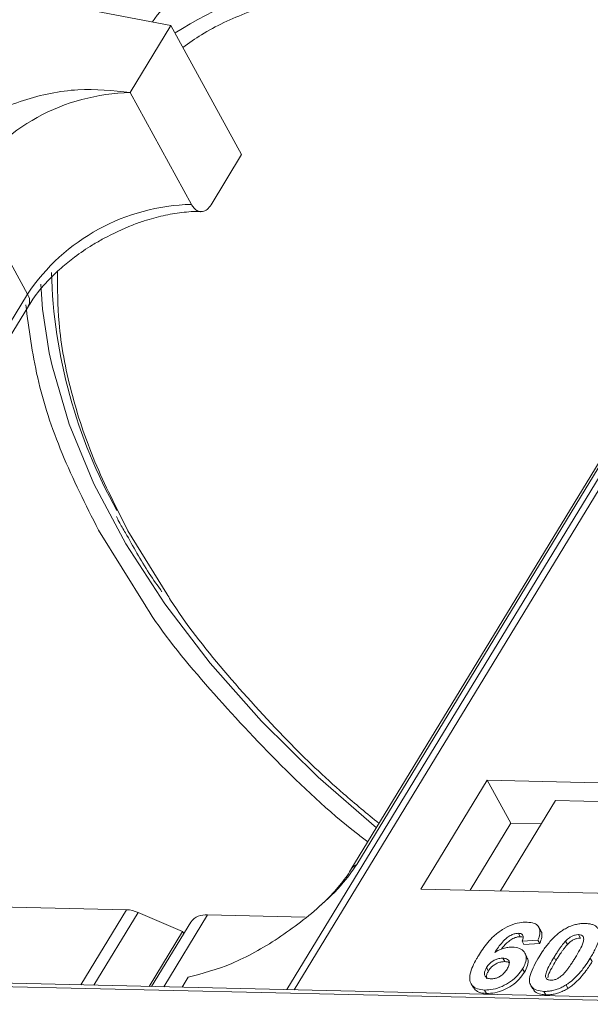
# Model space of a CAD drawing. Header units: millimetres. Extents: x -1004 to 529, y -22 to 1052.
# Tile 49 of 78: x 46 to 65, y 858 to 891. Entities that reach past the tile are written whole.
import ezdxf

# ---------------------------------------------------------------- set-up
doc = ezdxf.new("R2010")
doc.units = ezdxf.units.MM

msp = doc.modelspace()

# ---------------------------------------------------------------- linework, layer by layer
at = {"color": 7, "linetype": 'Continuous', "lineweight": 15}
for p, q in [((45.887, 891.266), (50.73, 890.339)), ((74.064, 890.619), (54.552, 858.552)), ((54.794, 858.547), (74.321, 890.638)), ((49.385, 888.129), (50.73, 890.339)), ((50.73, 890.339), (53.058, 886.084)), ((51.403, 884.442), (49.385, 888.129)), ((52.05, 884.427), (53.058, 886.084)), ((45.999, 881.485), (43.981, 885.173)), ((70.441, 885.16), (56.66, 862.511)), ((56.853, 862.679), (70.634, 885.328)), ((45.999, 881.485), (32.217, 858.836)), ((32.346, 858.601), (46.029, 881.088)), ((48.343, 873.699), (49.898, 871.191)), ((50.592, 871.598), (49.313, 873.677)), ((61.153, 865.454), (58.968, 861.864)), ((71.496, 865.217), (61.153, 865.454)), ((61.153, 865.454), (61.928, 864.036)), ((63.401, 864.787), (61.586, 861.804)), ((63.401, 864.787), (68.896, 864.661)), ((61.928, 864.036), (60.584, 861.827)), ((62.93, 864.013), (61.928, 864.036)), ((58.968, 861.864), (69.311, 861.626)), ((42.982, 861.329), (49.267, 861.185)), ((49.267, 861.185), (47.76, 858.708)), ((49.644, 861.097), (48.185, 858.698)), ((49.644, 861.097), (51.112, 860.471)), ((50.493, 858.645), (51.933, 861.012)), ((55.151, 860.938), (51.933, 861.012)), ((51.384, 860.778), (50.091, 858.655)), ((50.008, 858.657), (51.112, 860.471)), ((51.152, 860.398), (51.112, 860.471)), ((62.176, 860.408), (62.238, 860.295)), ((62.916, 860.488), (62.854, 860.601)), ((64.159, 860.363), (64.221, 860.249)), ((62.822, 860.182), (62.297, 860.147)), ((62.297, 860.147), (62.359, 860.034)), ((62.359, 860.034), (62.884, 860.069)), ((62.822, 860.182), (62.884, 860.069)), ((63.796, 860.039), (63.734, 860.153)), ((62.457, 859.636), (62.395, 859.749)), ((61.667, 859.587), (61.729, 859.474)), ((63.354, 859.619), (63.416, 859.506)), ((64.547, 859.592), (64.609, 859.478)), ((61.128, 859.277), (61.191, 859.164)), ((62.316, 859.24), (62.378, 859.127)), ((39.912, 858.772), (70.677, 858.066)), ((70.841, 858.179), (40.076, 858.884)), ((51.102, 858.632), (51.301, 858.959)), ((60.62, 858.745), (60.682, 858.632)), ((61.064, 858.538), (61.126, 858.425)), ((62.588, 858.685), (62.65, 858.572)), ((63.021, 858.493), (63.083, 858.38)), ((63.747, 858.704), (63.809, 858.591))]:
    msp.add_line(p, q, dxfattribs=at)
at = {"color": 7, "linetype": 'Continuous', "lineweight": 15, "flags": 128}
for points in [[(62.097, 895.232), (59.89, 895.18), (57.822, 894.92), (55.914, 894.455), (54.187, 893.791), (52.662, 892.934), (51.353, 891.894), (50.277, 890.683), (50.115, 890.457)], [(46.717, 879.549), (46.498, 880.982), (46.441, 881.812)], [(57.498, 863.888), (55.584, 865.554), (53.71, 867.402), (52.017, 869.315), (50.522, 871.271), (49.242, 873.25), (48.19, 875.232), (47.376, 877.195), (46.81, 879.119), (46.717, 879.549)]]:
    msp.add_lwpolyline(points, dxfattribs=at)
at = {"color": 7, "linetype": 'Continuous', "lineweight": 15}
for centre, radius, start, end in [((59.124, 877.016), 15.467, 88.173, 122.2769), ((49.536, 881.436), 6.695, 91.2925, 146.0732), ((51.554, 877.748), 6.695, 91.2925, 146.0732), ((63.731, 882.636), 16.945, 181.473, 209.2705), ((45.691, 881.262), 0.38, 332.7392, 35.9387), ((57.031, 862.279), 0.437, 114.0436, 148.1804), ((49.222, 860.147), 1.039, 66.0507, 87.522), ((51.861, 860.419), 0.598, 83.0653, 142.99)]:
    msp.add_arc(centre, radius, start, end, dxfattribs=at)
for points, knots in [([(51.124, 889.619), (51.324, 889.762), (51.962, 890.216), (53.392, 890.867), (55.423, 891.502), (57.82, 891.888), (59.551, 891.903), (60.404, 891.91)], [0, 0, 0, 0, 0.088375, 0.281114, 0.527622, 0.767417, 1, 1, 1, 1]), ([(49.385, 888.129), (48.818, 888.191), (47.683, 888.314), (45.841, 887.932), (44.37, 887.258), (43.414, 886.55), (43.1, 886.121), (42.984, 885.962)], [0, 0, 0, 0, 0.249096, 0.498243, 0.745205, 0.90541, 1, 1, 1, 1]), ([(52.05, 884.427), (52.008, 884.371), (51.926, 884.259), (51.772, 884.192), (51.617, 884.211), (51.489, 884.304), (51.428, 884.403), (51.403, 884.442)], [0, 0, 0, 0, 0.2146939, 0.4293877, 0.6440816, 0.8587754, 1, 1, 1, 1]), ([(48.508, 883.316), (48.823, 883.474), (49.266, 883.696), (49.93, 883.929), (50.483, 884.082), (51.097, 884.18), (51.517, 884.218), (51.705, 884.201), (51.718, 884.2)], [0, 0, 0, 0, 0.288391, 0.40474, 0.594322, 0.785544, 0.984773, 1, 1, 1, 1]), ([(46.043, 881.09), (46.087, 881.167), (46.241, 881.436), (46.607, 881.867), (47.081, 882.329), (47.58, 882.733), (48.054, 883.059), (48.387, 883.247), (48.508, 883.316)], [0, 0, 0, 0, 0.097286, 0.340622, 0.525469, 0.686972, 0.885597, 1, 1, 1, 1]), ([(49.313, 873.677), (48.927, 874.438), (48.143, 875.982), (47.392, 878.285), (46.99, 880.392), (46.991, 881.669), (46.992, 882.228)], [0, 0, 0, 0, 0.255322, 0.518562, 0.789217, 1, 1, 1, 1]), ([(45.946, 881.129), (46.048, 880.335), (46.252, 878.747), (47.064, 876.241), (47.918, 874.543), (48.343, 873.699)], [0, 0, 0, 0, 0.3344532, 0.6690302, 1, 1, 1, 1]), ([(48.933, 874.152), (48.96, 874.095), (49.044, 873.915), (49.155, 873.735), (49.232, 873.612)], [0, 0, 0, 0, 0.317467, 1, 1, 1, 1]), ([(49.232, 873.612), (49.478, 873.165), (49.836, 872.513), (50.29, 871.867), (50.432, 871.664)], [0, 0, 0, 0, 0.685846, 1, 1, 1, 1]), ([(57.585, 864.031), (57.191, 864.354), (56.129, 865.226), (54.383, 866.905), (52.463, 869.039), (51.154, 870.679), (50.634, 871.531), (50.592, 871.598)], [0, 0, 0, 0, 0.139905, 0.376826, 0.679842, 0.974606, 1, 1, 1, 1]), ([(49.898, 871.191), (49.901, 871.186), (50.438, 870.318), (51.852, 868.59), (54.173, 866.083), (56.009, 864.342), (57.101, 863.512), (57.216, 863.424)], [0, 0, 0, 0, 0.0017077, 0.3169131, 0.6379044, 0.9618689, 1, 1, 1, 1]), ([(51.301, 858.959), (51.767, 859.082), (52.7, 859.329), (54.273, 860.202), (55.566, 861.2), (56.435, 862.069), (56.74, 862.513), (56.853, 862.679)], [0, 0, 0, 0, 0.249096, 0.498243, 0.745205, 0.90541, 1, 1, 1, 1]), ([(56.658, 862.51), (56.655, 862.504), (56.57, 862.339), (56.287, 861.977), (55.926, 861.564), (55.662, 861.334), (55.592, 861.273)], [0, 0, 0, 0, 0.014876, 0.423831, 0.846052, 1, 1, 1, 1]), ([(60.858, 859.662), (60.905, 859.735), (61.045, 859.957), (61.291, 860.263), (61.642, 860.539), (61.968, 860.701), (62.253, 860.772), (62.407, 860.774), (62.463, 860.775)], [0, 0, 0, 0, 0.142337, 0.429127, 0.589943, 0.751205, 0.909895, 1, 1, 1, 1]), ([(62.463, 860.775), (62.548, 860.767), (62.7, 860.753), (62.841, 860.647), (62.903, 860.49), (62.878, 860.325), (62.835, 860.214), (62.822, 860.182)], [0, 0, 0, 0, 0.242691, 0.439002, 0.635006, 0.895059, 1, 1, 1, 1]), ([(63.657, 860.52), (63.703, 860.547), (63.795, 860.602), (63.943, 860.664), (64.093, 860.707), (64.215, 860.725), (64.312, 860.731), (64.359, 860.731), (64.383, 860.731)], [0, 0, 0, 0, 0.193776, 0.3936, 0.587864, 0.788908, 0.894169, 1, 1, 1, 1]), ([(64.383, 860.731), (64.426, 860.729), (64.511, 860.724), (64.624, 860.697), (64.722, 860.652), (64.782, 860.595), (64.818, 860.539), (64.83, 860.507), (64.836, 860.491)], [0, 0, 0, 0, 0.192627, 0.388684, 0.582013, 0.783201, 0.891038, 1, 1, 1, 1]), ([(62.176, 860.408), (62.139, 860.406), (62.065, 860.402), (61.933, 860.349), (61.784, 860.256), (61.592, 860.057), (61.475, 859.892), (61.396, 859.779)], [0, 0, 0, 0, 0.112049, 0.22438, 0.370115, 0.570276, 1, 1, 1, 1]), ([(62.297, 860.147), (62.315, 860.19), (62.343, 860.258), (62.333, 860.339), (62.292, 860.385), (62.233, 860.405), (62.191, 860.407), (62.176, 860.408)], [0, 0, 0, 0, 0.33384, 0.5245467, 0.7163724, 0.8918244, 1, 1, 1, 1]), ([(62.859, 859.635), (62.905, 859.709), (63.011, 859.876), (63.235, 860.167), (63.467, 860.397), (63.638, 860.508), (63.657, 860.52)], [0, 0, 0, 0, 0.237381, 0.538918, 0.949082, 1, 1, 1, 1]), ([(62.884, 860.069), (62.909, 860.141), (62.958, 860.285), (62.964, 860.435), (62.916, 860.483), (62.913, 860.486)], [0, 0, 0, 0, 0.4817849, 0.9693075, 1, 1, 1, 1]), ([(63.734, 860.153), (63.773, 860.191), (63.835, 860.252), (63.947, 860.32), (64.05, 860.355), (64.119, 860.362), (64.155, 860.363), (64.159, 860.363)], [0, 0, 0, 0, 0.3348035, 0.5425606, 0.750382, 0.9707212, 1, 1, 1, 1]), ([(64.159, 860.363), (64.194, 860.359), (64.256, 860.352), (64.314, 860.309), (64.338, 860.229), (64.312, 860.078), (64.202, 859.859), (64.101, 859.689), (64.05, 859.603)], [0, 0, 0, 0, 0.1056461, 0.1862213, 0.267042, 0.4315406, 0.7127076, 1, 1, 1, 1]), ([(64.836, 860.491), (64.844, 860.46), (64.858, 860.398), (64.848, 860.269), (64.807, 860.104), (64.728, 859.92), (64.64, 859.749), (64.578, 859.644), (64.547, 859.592)], [0, 0, 0, 0, 0.118432, 0.2393289, 0.4494336, 0.6641784, 0.8318201, 1, 1, 1, 1]), ([(61.617, 859.885), (61.617, 859.885), (61.667, 859.955), (61.76, 860.062), (61.92, 860.194), (62.056, 860.264), (62.166, 860.293), (62.217, 860.294), (62.238, 860.295)], [0, 0, 0, 0, 0.000071, 0.368569, 0.571075, 0.774891, 0.911654, 1, 1, 1, 1]), ([(62.238, 860.295), (62.273, 860.294), (62.312, 860.292), (62.334, 860.275), (62.336, 860.273)], [0, 0, 0, 0, 0.900108, 1, 1, 1, 1]), ([(63.354, 859.619), (63.376, 859.656), (63.422, 859.73), (63.486, 859.83), (63.547, 859.919), (63.604, 859.997), (63.664, 860.076), (63.711, 860.127), (63.734, 860.153)], [0, 0, 0, 0, 0.20527, 0.410616, 0.557148, 0.703844, 0.851475, 1, 1, 1, 1]), ([(63.416, 859.506), (63.438, 859.543), (63.484, 859.616), (63.548, 859.716), (63.609, 859.805), (63.666, 859.884), (63.726, 859.962), (63.773, 860.014), (63.796, 860.039)], [0, 0, 0, 0, 0.20527, 0.410616, 0.557148, 0.703844, 0.851475, 1, 1, 1, 1]), ([(63.796, 860.039), (63.835, 860.077), (63.897, 860.138), (64.009, 860.206), (64.112, 860.241), (64.181, 860.249), (64.217, 860.249), (64.221, 860.249)], [0, 0, 0, 0, 0.3348035, 0.5425606, 0.750382, 0.9707212, 1, 1, 1, 1]), ([(61.396, 859.779), (61.442, 859.805), (61.536, 859.858), (61.66, 859.906), (61.759, 859.932), (61.833, 859.946), (61.905, 859.953), (61.952, 859.953), (61.975, 859.953)], [0, 0, 0, 0, 0.243654, 0.49576, 0.617892, 0.741503, 0.870025, 1, 1, 1, 1]), ([(61.975, 859.953), (62.059, 859.945), (62.227, 859.927), (62.379, 859.802), (62.45, 859.632), (62.423, 859.435), (62.349, 859.3), (62.316, 859.24)], [0, 0, 0, 0, 0.210216, 0.421975, 0.620016, 0.831037, 1, 1, 1, 1]), ([(61.064, 858.538), (60.98, 858.546), (60.812, 858.562), (60.647, 858.678), (60.561, 858.851), (60.586, 859.151), (60.722, 859.433), (60.839, 859.63), (60.858, 859.662)], [0, 0, 0, 0, 0.148269, 0.297647, 0.442421, 0.607851, 0.935658, 1, 1, 1, 1]), ([(61.128, 859.277), (61.159, 859.323), (61.21, 859.398), (61.326, 859.49), (61.442, 859.548), (61.561, 859.584), (61.633, 859.586), (61.667, 859.587)], [0, 0, 0, 0, 0.276721, 0.45687, 0.637007, 0.824068, 1, 1, 1, 1]), ([(61.191, 859.164), (61.221, 859.209), (61.272, 859.284), (61.388, 859.377), (61.504, 859.435), (61.623, 859.471), (61.695, 859.473), (61.729, 859.474)], [0, 0, 0, 0, 0.276721, 0.45687, 0.637007, 0.824068, 1, 1, 1, 1]), ([(61.667, 859.587), (61.709, 859.583), (61.787, 859.576), (61.859, 859.521), (61.89, 859.445), (61.868, 859.342), (61.827, 859.268), (61.806, 859.23)], [0, 0, 0, 0, 0.213757, 0.394944, 0.576585, 0.777311, 1, 1, 1, 1]), ([(61.729, 859.474), (61.773, 859.471), (61.834, 859.468), (61.869, 859.438), (61.879, 859.43)], [0, 0, 0, 0, 0.715718, 1, 1, 1, 1]), ([(62.378, 859.127), (62.417, 859.201), (62.495, 859.35), (62.513, 859.528), (62.463, 859.605), (62.447, 859.63)], [0, 0, 0, 0, 0.401791, 0.807526, 1, 1, 1, 1]), ([(63.021, 858.493), (62.937, 858.501), (62.769, 858.516), (62.606, 858.631), (62.525, 858.808), (62.58, 859.149), (62.745, 859.437), (62.859, 859.635)], [0, 0, 0, 0, 0.147528, 0.296569, 0.43214, 0.608737, 1, 1, 1, 1]), ([(63.245, 858.861), (63.204, 858.867), (63.137, 858.876), (63.083, 858.925), (63.067, 859.01), (63.098, 859.162), (63.21, 859.377), (63.306, 859.538), (63.354, 859.619)], [0, 0, 0, 0, 0.125351, 0.202197, 0.279182, 0.459742, 0.727968, 1, 1, 1, 1]), ([(63.148, 858.937), (63.151, 858.966), (63.164, 859.069), (63.275, 859.265), (63.369, 859.425), (63.416, 859.506)], [0, 0, 0, 0, 0.159501, 0.57679, 1, 1, 1, 1]), ([(64.05, 859.603), (64.027, 859.566), (63.982, 859.493), (63.917, 859.393), (63.856, 859.304), (63.8, 859.226), (63.74, 859.148), (63.693, 859.097), (63.67, 859.072)], [0, 0, 0, 0, 0.205942, 0.411959, 0.558149, 0.704502, 0.851801, 1, 1, 1, 1]), ([(64.547, 859.592), (64.501, 859.518), (64.395, 859.351), (64.175, 859.064), (63.944, 858.833), (63.772, 858.72), (63.747, 858.704)], [0, 0, 0, 0, 0.236629, 0.537361, 0.932986, 1, 1, 1, 1]), ([(63.809, 858.591), (63.853, 858.62), (63.941, 858.679), (64.089, 858.806), (64.247, 858.969), (64.392, 859.152), (64.512, 859.323), (64.577, 859.426), (64.609, 859.478)], [0, 0, 0, 0, 0.11827, 0.23888, 0.450732, 0.667209, 0.83334, 1, 1, 1, 1]), ([(61.279, 858.907), (61.237, 858.912), (61.153, 858.922), (61.079, 858.989), (61.05, 859.077), (61.074, 859.179), (61.111, 859.245), (61.128, 859.277)], [0, 0, 0, 0, 0.2079047, 0.4199807, 0.6306256, 0.821735, 1, 1, 1, 1]), ([(62.316, 859.24), (62.266, 859.166), (62.165, 859.017), (61.93, 858.809), (61.645, 858.648), (61.339, 858.548), (61.156, 858.541), (61.064, 858.538)], [0, 0, 0, 0, 0.197831, 0.3973, 0.59891, 0.798741, 1, 1, 1, 1]), ([(61.142, 858.903), (61.132, 858.925), (61.112, 858.972), (61.137, 859.066), (61.173, 859.132), (61.191, 859.164)], [0, 0, 0, 0, 0.296139, 0.660307, 1, 1, 1, 1]), ([(61.126, 858.425), (61.217, 858.428), (61.398, 858.434), (61.695, 858.53), (61.975, 858.685), (62.217, 858.891), (62.324, 859.047), (62.378, 859.127)], [0, 0, 0, 0, 0.198208, 0.398397, 0.584963, 0.787074, 1, 1, 1, 1]), ([(61.806, 859.23), (61.774, 859.182), (61.724, 859.106), (61.616, 859.009), (61.508, 858.95), (61.39, 858.911), (61.318, 858.908), (61.279, 858.907)], [0, 0, 0, 0, 0.288697, 0.463553, 0.639942, 0.801808, 1, 1, 1, 1]), ([(63.67, 859.072), (63.632, 859.034), (63.57, 858.973), (63.458, 858.905), (63.357, 858.87), (63.287, 858.862), (63.251, 858.862), (63.245, 858.861)], [0, 0, 0, 0, 0.333678, 0.540413, 0.747264, 0.961209, 1, 1, 1, 1]), ([(60.691, 858.637), (60.717, 858.595), (60.777, 858.496), (60.949, 858.435), (61.083, 858.427), (61.126, 858.425)], [0, 0, 0, 0, 0.338595, 0.784132, 1, 1, 1, 1]), ([(62.662, 858.579), (62.68, 858.545), (62.728, 858.456), (62.889, 858.394), (63.028, 858.384), (63.083, 858.38)], [0, 0, 0, 0, 0.275409, 0.710365, 1, 1, 1, 1]), ([(63.747, 858.704), (63.702, 858.677), (63.609, 858.622), (63.461, 858.561), (63.311, 858.518), (63.189, 858.499), (63.093, 858.493), (63.045, 858.493), (63.021, 858.493)], [0, 0, 0, 0, 0.193769, 0.393564, 0.587886, 0.789131, 0.894283, 1, 1, 1, 1]), ([(63.083, 858.38), (63.127, 858.38), (63.216, 858.381), (63.359, 858.401), (63.508, 858.442), (63.634, 858.493), (63.735, 858.545), (63.784, 858.575), (63.809, 858.591)], [0, 0, 0, 0, 0.193594, 0.390501, 0.584817, 0.78683, 0.892868, 1, 1, 1, 1])]:
    msp.add_open_spline(points, degree=3, knots=knots, dxfattribs=at)

doc.saveas('drawing.dxf')
